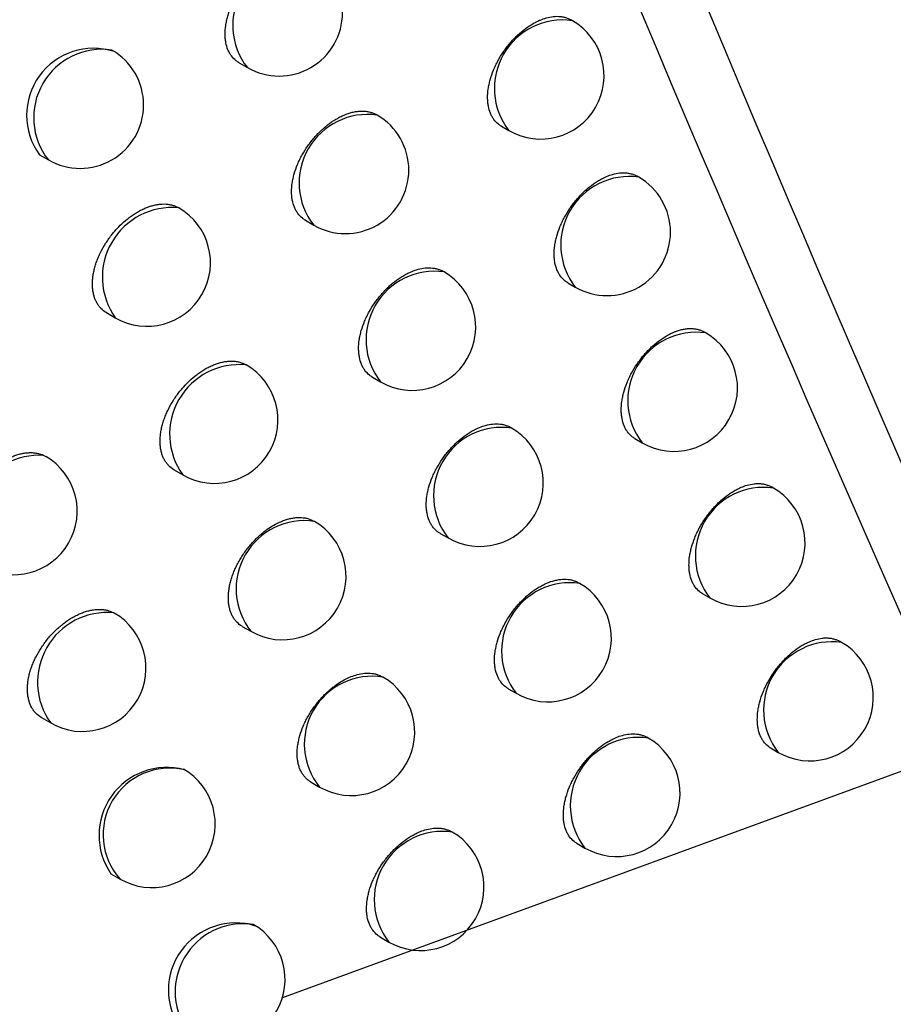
# Model space of a CAD drawing. Header units: millimetres. Extents: x -0.41 to 0.79, y -0.23 to 0.59.
# Tile 67 of 83: x 0.62605 to 0.63293, y 0.26877 to 0.27653. Entities that reach past the tile are written whole.
import ezdxf

# ---------------------------------------------------------------- set-up
doc = ezdxf.new("R2010")
doc.units = ezdxf.units.MM

msp = doc.modelspace()

# ---------------------------------------------------------------- linework, layer by layer
at = {"color": 7, "linetype": 'Continuous', "lineweight": 25}
for p, q in [((0.6304051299, 0.2765199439), (0.6303924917, 0.2765272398)), ((0.6277782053, 0.2761883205), (0.6278436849, 0.2761505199)), ((0.628866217, 0.2757755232), (0.6288586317, 0.2757799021)), ((0.6298457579, 0.2756881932), (0.6299051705, 0.275653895)), ((0.6262051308, 0.2754636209), (0.6262757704, 0.2754228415)), ((0.6309282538, 0.2752868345), (0.630914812, 0.2752945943)), ((0.6283016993, 0.2749467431), (0.6283662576, 0.2749094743)), ((0.6293934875, 0.27454002), (0.6293850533, 0.2745448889)), ((0.630369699, 0.2744546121), (0.6304282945, 0.2744207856)), ((0.6267334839, 0.2742192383), (0.6268031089, 0.2741790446)), ((0.6314561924, 0.2740592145), (0.6314419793, 0.2740674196)), ((0.6288298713, 0.2737107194), (0.6288935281, 0.2736739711)), ((0.6299254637, 0.2733100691), (0.6299161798, 0.2733154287)), ((0.630898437, 0.2732265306), (0.630956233, 0.2731931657)), ((0.6262400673, 0.2730941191), (0.6262545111, 0.2730860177)), ((0.6272663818, 0.2729804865), (0.627335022, 0.2729408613)), ((0.6319889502, 0.2728370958), (0.6319739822, 0.2728457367)), ((0.6283714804, 0.2725743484), (0.6283669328, 0.2725769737)), ((0.6293627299, 0.2724802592), (0.6294255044, 0.2724440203)), ((0.6304621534, 0.2720856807), (0.6304520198, 0.2720915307)), ((0.631431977, 0.2720039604), (0.6314889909, 0.271971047)), ((0.6278038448, 0.2717473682), (0.6278715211, 0.2717082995)), ((0.6325265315, 0.2716204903), (0.6325108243, 0.2716295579)), ((0.6289125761, 0.2713474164), (0.628907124, 0.2713505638)), ((0.6299002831, 0.2712553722), (0.629962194, 0.2712196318)), ((0.6262216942, 0.2710279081), (0.6262942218, 0.2709860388)), ((0.6310035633, 0.2708668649), (0.6309926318, 0.2708731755)), ((0.6319703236, 0.270786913), (0.6320265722, 0.2707544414)), ((0.6283458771, 0.2705198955), (0.6284126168, 0.2704813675)), ((0.6294582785, 0.2701261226), (0.6294520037, 0.270129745)), ((0.6304425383, 0.2700360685), (0.6305036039, 0.2700008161)), ((0.6267686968, 0.2697975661), (0.6268402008, 0.2697562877)), ((0.6288925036, 0.2692980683), (0.6289583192, 0.2692600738))]:
    msp.add_line(p, q, dxfattribs=at)
at = {"color": 9, "linetype": 'Continuous', "lineweight": 25}
msp.add_line((0.6281152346, 0.2688196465), (0.6334674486, 0.2707798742), dxfattribs=at)
for centre, radius, start, end in [((0.6282678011, 0.2764830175), 0.0005389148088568, 81.9097269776, 218.0956495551), ((0.6303292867, 0.2759863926), 0.0005389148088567, 81.9097269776, 218.0956495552), ((0.6266977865, 0.2757565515), 0.0005380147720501, 81.6701326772, 218.3352438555), ((0.6287903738, 0.2752419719), 0.0005389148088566, 81.9097269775, 218.0956495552), ((0.6308524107, 0.2747532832), 0.0005389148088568, 81.9097269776, 218.0956495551), ((0.6272500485, 0.2744983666), 0.0005492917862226, 84.4609640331, 215.5444124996), ((0.6293176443, 0.2740064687), 0.0005389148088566, 81.9097269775, 218.0956495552), ((0.6313803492, 0.2735256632), 0.0005389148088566, 81.9097269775, 218.0956495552), ((0.6277792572, 0.2732617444), 0.0005480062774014, 84.1637754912, 215.8416010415), ((0.6298496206, 0.2727765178), 0.0005389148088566, 81.9097269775, 218.0956495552), ((0.6262040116, 0.2725418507), 0.0005534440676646, 86.2646516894, 215.3692248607), ((0.6319131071, 0.2723035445), 0.0005389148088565, 81.9097269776, 218.0956495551), ((0.6282926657, 0.2720425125), 0.000537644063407, 81.5704764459, 218.4349000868), ((0.6303863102, 0.2715521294), 0.0005389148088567, 81.9097269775, 218.0956495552), ((0.6267389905, 0.2713074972), 0.0005487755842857, 84.544295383, 215.8576810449), ((0.6324506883, 0.271086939), 0.0005389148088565, 81.9097269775, 218.0956495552), ((0.6288274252, 0.2708192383), 0.0005349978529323, 80.84177786, 219.1635986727), ((0.6309277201, 0.2703333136), 0.0005389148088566, 81.9097269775, 218.0956495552), ((0.6272319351, 0.2701057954), 0.0005249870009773, 77.299791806, 221.7395366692), ((0.6293824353, 0.2695925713), 0.0005389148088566, 81.9097269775, 218.0956495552), ((0.6278120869, 0.2688662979), 0.0005377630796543, 81.6025338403, 218.4028426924)]:
    msp.add_arc(centre, radius, start, end, dxfattribs=at)
at = {"color": 7, "linetype": 'Continuous', "lineweight": 25}
for centre, radius, start, end in [((0.6280936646, 0.2765835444), 0.0005000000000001, 240.0026882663, 60.0026882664), ((0.6301551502, 0.2760869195), 0.0005000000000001, 240.0026882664, 60.0026882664), ((0.6266320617, 0.2757745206), 0.0005279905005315, 72.2396085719, 216.0554234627), ((0.6265257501, 0.275855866), 0.0005000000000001, 240.0026882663, 60.0026882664), ((0.6286162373, 0.2753424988), 0.0005, 240.0026882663, 60.0026882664), ((0.6306782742, 0.27485381), 0.0005000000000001, 240.0026882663, 60.0026882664), ((0.6270530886, 0.2746120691), 0.0005, 240.0026882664, 60.0026882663), ((0.6291435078, 0.2741069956), 0.0005, 240.0026882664, 60.0026882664), ((0.6312062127, 0.2736261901), 0.0005, 240.0026882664, 60.0026882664), ((0.6275850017, 0.2733738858), 0.0005, 240.0026882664, 60.0026882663), ((0.6296754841, 0.2728770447), 0.0005, 240.0026882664, 60.0026882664), ((0.6260026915, 0.2726545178), 0.0005, 240.0026882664, 59.7248708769), ((0.6317389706, 0.2724040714), 0.0004999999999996, 240.0026882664, 60.0026882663), ((0.6281215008, 0.272141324), 0.0005000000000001, 240.0026882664, 60.0026882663), ((0.6302121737, 0.2716526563), 0.0005000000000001, 240.0026882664, 60.0026882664), ((0.6265442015, 0.2714190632), 0.0005000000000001, 240.0026882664, 59.8893158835), ((0.6322765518, 0.2711874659), 0.0005, 240.0026882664, 60.0026882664), ((0.6286625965, 0.2709143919), 0.0005, 240.0026882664, 60.0026882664), ((0.6307535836, 0.2704338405), 0.0005, 240.0026882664, 60.0026882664), ((0.6272095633, 0.2701009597), 0.0005350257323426, 75.075907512, 214.5268591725), ((0.6270901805, 0.2701893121), 0.0005000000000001, 240.0026882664, 60.0026882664), ((0.6292082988, 0.2696930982), 0.0005, 240.0026882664, 60.0026882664), ((0.6277507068, 0.2688810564), 0.000529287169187, 72.6287847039, 215.5807857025), ((0.6276406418, 0.2689652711), 0.0005, 240.0026882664, 60.0026882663)]:
    msp.add_arc(centre, radius, start, end, dxfattribs=at)
for points in [[(0.6261324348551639, 0.2888561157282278), (0.6284070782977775, 0.2826439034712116), (0.630849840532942, 0.2766194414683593), (0.6334674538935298, 0.2707798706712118)], [(0.6347913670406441, 0.2690060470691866), (0.6321217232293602, 0.2748708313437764), (0.6296277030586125, 0.2809309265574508), (0.6273056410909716, 0.2871836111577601)]]:
    msp.add_open_spline(points, degree=3, dxfattribs=at)
for points, knots in [([(0.6277782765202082, 0.276188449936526), (0.6277775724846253, 0.2761888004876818), (0.6277690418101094, 0.276193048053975), (0.6277473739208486, 0.2762092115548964), (0.627722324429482, 0.2762343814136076), (0.6277026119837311, 0.276265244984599), (0.6276862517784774, 0.27629913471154), (0.6276750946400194, 0.2763375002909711), (0.6276694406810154, 0.2763793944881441), (0.6276674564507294, 0.2764233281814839), (0.6276709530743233, 0.276469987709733), (0.6276798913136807, 0.2765182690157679), (0.6276923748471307, 0.2765673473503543), (0.6277100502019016, 0.2766171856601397), (0.6277325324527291, 0.2766665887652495), (0.6277580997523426, 0.2767154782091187), (0.6277880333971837, 0.2767630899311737), (0.6278216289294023, 0.2768082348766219), (0.6278485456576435, 0.2768407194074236), (0.6278768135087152, 0.2768714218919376), (0.6279066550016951, 0.2769005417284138), (0.6279477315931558, 0.2769363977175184), (0.6279906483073, 0.276967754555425), (0.6280343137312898, 0.2769938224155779), (0.6280646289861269, 0.2770092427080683), (0.6281002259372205, 0.2770246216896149), (0.6281437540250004, 0.2770391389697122), (0.628199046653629, 0.277049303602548), (0.6282462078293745, 0.2770489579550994), (0.6282831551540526, 0.277042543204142), (0.6283089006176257, 0.277033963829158), (0.628327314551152, 0.2770270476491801), (0.6283354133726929, 0.2770208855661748), (0.6283366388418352, 0.2770199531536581)], [0, 0, 0, 0, 0.0023842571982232, 0.0288896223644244, 0.0824431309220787, 0.1097983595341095, 0.1361681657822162, 0.18944607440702, 0.2166577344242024, 0.2429512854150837, 0.2960720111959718, 0.323198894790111, 0.3495121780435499, 0.4026697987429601, 0.4298115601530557, 0.4562302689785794, 0.5095994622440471, 0.5368476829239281, 0.5634067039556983, 0.5901505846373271, 0.6171071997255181, 0.6445019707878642, 0.6979313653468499, 0.7250500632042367, 0.7525631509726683, 0.7725394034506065, 0.8128691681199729, 0.86076509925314, 0.9141455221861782, 0.9412435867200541, 0.9687405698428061, 0.9952699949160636, 1, 1, 1, 1]), ([(0.6298458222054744, 0.2756883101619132), (0.6298452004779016, 0.2756886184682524), (0.6298368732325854, 0.2756927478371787), (0.629815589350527, 0.2757086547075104), (0.6297908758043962, 0.2757335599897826), (0.6297713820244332, 0.2757642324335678), (0.6297551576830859, 0.2757979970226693), (0.629744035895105, 0.2758363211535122), (0.6297383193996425, 0.2758782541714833), (0.6297362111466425, 0.2759222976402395), (0.6297395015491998, 0.2759691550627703), (0.6297481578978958, 0.2760177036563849), (0.6297603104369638, 0.2760670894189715), (0.6297775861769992, 0.2761172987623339), (0.6297996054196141, 0.2761671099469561), (0.6298246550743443, 0.2762164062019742), (0.6298540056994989, 0.2762644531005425), (0.6298869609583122, 0.2763100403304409), (0.6299133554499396, 0.2763428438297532), (0.62994106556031, 0.2763738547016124), (0.6299703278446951, 0.276403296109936), (0.6300105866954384, 0.2764395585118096), (0.6300526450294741, 0.276471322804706), (0.6300954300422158, 0.2764977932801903), (0.6301251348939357, 0.2765134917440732), (0.6301600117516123, 0.2765291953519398), (0.6302026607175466, 0.276544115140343), (0.6302568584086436, 0.2765547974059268), (0.6303031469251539, 0.2765549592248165), (0.630339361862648, 0.2765488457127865), (0.6303648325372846, 0.2765407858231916), (0.6303825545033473, 0.2765333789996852), (0.6303910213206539, 0.2765278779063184), (0.6303923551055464, 0.2765270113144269)], [0, 0, 0, 0, 0.0021385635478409, 0.0286433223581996, 0.0821939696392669, 0.1095454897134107, 0.1359621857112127, 0.1893338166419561, 0.2165921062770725, 0.2429589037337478, 0.2962276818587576, 0.3234304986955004, 0.3498102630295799, 0.4031032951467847, 0.4303159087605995, 0.4567644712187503, 0.5101956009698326, 0.5374777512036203, 0.5640167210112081, 0.5907408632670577, 0.6176782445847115, 0.6450549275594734, 0.6983627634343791, 0.7254201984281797, 0.7528715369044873, 0.7727925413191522, 0.8130104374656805, 0.8607723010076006, 0.9140438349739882, 0.9410854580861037, 0.9685237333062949, 0.9950415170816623, 1, 1, 1, 1]), ([(0.6283017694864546, 0.2749468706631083), (0.6283010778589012, 0.2749472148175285), (0.6282925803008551, 0.274951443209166), (0.6282709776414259, 0.2749675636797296), (0.628245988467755, 0.2749926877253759), (0.6282263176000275, 0.2750235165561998), (0.6282099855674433, 0.2750573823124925), (0.6281988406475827, 0.2750957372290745), (0.6281931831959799, 0.2751376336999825), (0.6281911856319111, 0.2751815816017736), (0.6281946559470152, 0.2752282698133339), (0.62820355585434, 0.2752765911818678), (0.6282159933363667, 0.2753257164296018), (0.6282336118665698, 0.2753756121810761), (0.6282560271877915, 0.2754250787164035), (0.628281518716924, 0.2754740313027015), (0.6283113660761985, 0.2755217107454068), (0.6283448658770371, 0.2755669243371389), (0.6283717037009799, 0.2755994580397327), (0.6283998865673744, 0.2756302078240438), (0.628429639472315, 0.2756593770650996), (0.6284705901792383, 0.2756952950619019), (0.6285133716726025, 0.2757267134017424), (0.6285569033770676, 0.2757528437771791), (0.6286006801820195, 0.2757752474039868), (0.6286444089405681, 0.2757918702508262), (0.6286870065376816, 0.2758023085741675), (0.628728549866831, 0.2758085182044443), (0.6287681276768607, 0.2758082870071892), (0.6288049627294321, 0.2758019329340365), (0.6288306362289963, 0.2757933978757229), (0.6288490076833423, 0.2757865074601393), (0.6288570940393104, 0.2757803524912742), (0.6288583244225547, 0.2757794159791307)], [0, 0, 0, 0, 0.0023483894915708, 0.028853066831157, 0.0824048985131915, 0.1097588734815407, 0.1361363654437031, 0.18942961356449, 0.2166488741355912, 0.2429550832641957, 0.296101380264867, 0.3232413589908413, 0.3495665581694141, 0.4027484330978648, 0.4299028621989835, 0.456327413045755, 0.5097086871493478, 0.5369634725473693, 0.5635197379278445, 0.5902609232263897, 0.6172149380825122, 0.644607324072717, 0.6980168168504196, 0.7251254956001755, 0.7526284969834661, 0.8060964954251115, 0.8332371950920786, 0.8607754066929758, 0.9141370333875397, 0.9412253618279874, 0.9687122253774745, 0.9952393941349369, 1, 1, 1, 1]), ([(0.6303697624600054, 0.2744547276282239), (0.630369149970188, 0.2744550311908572), (0.6303608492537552, 0.2744591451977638), (0.630339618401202, 0.274475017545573), (0.6303149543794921, 0.2744998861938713), (0.6302954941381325, 0.2745305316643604), (0.630279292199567, 0.2745642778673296), (0.6302681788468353, 0.2746025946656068), (0.630262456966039, 0.2746445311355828), (0.6302603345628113, 0.2746885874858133), (0.6302635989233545, 0.2747354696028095), (0.630272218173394, 0.2747840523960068), (0.6302843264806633, 0.27483347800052), (0.6303015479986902, 0.27488373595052), (0.6303235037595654, 0.2749336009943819), (0.6303484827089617, 0.2749829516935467), (0.6303777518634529, 0.2750310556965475), (0.6304106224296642, 0.275076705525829), (0.6304457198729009, 0.2751205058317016), (0.6304838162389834, 0.2751610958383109), (0.6305339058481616, 0.2752064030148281), (0.6305758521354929, 0.2752382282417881), (0.6306185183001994, 0.2752647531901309), (0.630648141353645, 0.2752804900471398), (0.6306829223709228, 0.275296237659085), (0.6307254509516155, 0.2753112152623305), (0.6307692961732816, 0.2753199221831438), (0.6308062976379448, 0.2753221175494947), (0.6308345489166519, 0.2753206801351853), (0.6308618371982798, 0.275316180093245), (0.6308870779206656, 0.2753079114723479), (0.6309052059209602, 0.2753011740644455), (0.6309132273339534, 0.2752950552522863), (0.6309144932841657, 0.2752940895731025)], [0, 0, 0, 0, 0.0021115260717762, 0.028616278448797, 0.0821667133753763, 0.1095178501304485, 0.1359403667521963, 0.1893236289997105, 0.2165877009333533, 0.2429636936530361, 0.2962510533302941, 0.3234633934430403, 0.3498516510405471, 0.4031619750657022, 0.4303836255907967, 0.4568362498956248, 0.5102757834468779, 0.5375625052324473, 0.5640994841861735, 0.6177099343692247, 0.6450848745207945, 0.698379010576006, 0.7254295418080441, 0.7528739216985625, 0.772788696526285, 0.8129939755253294, 0.8607407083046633, 0.8873005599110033, 0.9140468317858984, 0.9410822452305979, 0.9685140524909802, 0.9950308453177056, 1, 1, 1, 1]), ([(0.6267336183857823, 0.2742194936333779), (0.6267328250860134, 0.2742198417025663), (0.626715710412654, 0.2742273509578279), (0.6266955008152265, 0.2742464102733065), (0.6266719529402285, 0.2742734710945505), (0.6266570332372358, 0.2742968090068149), (0.6266446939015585, 0.2743222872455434), (0.6266350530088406, 0.2743497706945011), (0.6266280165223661, 0.2743795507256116), (0.6266237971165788, 0.2744110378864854), (0.6266223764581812, 0.2744439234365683), (0.6266236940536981, 0.274477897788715), (0.6266277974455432, 0.2745133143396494), (0.6266346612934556, 0.2745494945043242), (0.6266441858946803, 0.2745861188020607), (0.6266562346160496, 0.2746228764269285), (0.6266709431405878, 0.2746600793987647), (0.6266937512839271, 0.2747092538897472), (0.6267212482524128, 0.2747576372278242), (0.6267527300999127, 0.2748040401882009), (0.6267762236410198, 0.274835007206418), (0.6268055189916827, 0.2748701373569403), (0.6268439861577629, 0.2749110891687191), (0.6268877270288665, 0.27495008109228), (0.6269277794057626, 0.2749805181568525), (0.6269604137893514, 0.2750024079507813), (0.62699384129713, 0.2750218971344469), (0.6270273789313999, 0.2750385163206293), (0.6270606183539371, 0.2750521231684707), (0.6270934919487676, 0.275062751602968), (0.6271262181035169, 0.2750703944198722), (0.6271685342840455, 0.2750762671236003), (0.6272087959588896, 0.2750757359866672), (0.6272461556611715, 0.2750689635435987), (0.6272695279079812, 0.2750613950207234), (0.6272877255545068, 0.2750539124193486), (0.6272963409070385, 0.2750483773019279), (0.6273000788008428, 0.2750459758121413)], [0, 0, 0, 0, 0.002580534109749, 0.0556725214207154, 0.0826260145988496, 0.1099782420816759, 0.1362807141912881, 0.1627683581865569, 0.1895431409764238, 0.2167114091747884, 0.2429170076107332, 0.2693058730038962, 0.295978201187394, 0.3230384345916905, 0.3492692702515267, 0.3756823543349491, 0.4023767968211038, 0.4294559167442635, 0.482323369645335, 0.5091529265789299, 0.5363677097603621, 0.5562461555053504, 0.5963741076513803, 0.6440176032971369, 0.6706098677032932, 0.6973861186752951, 0.7247426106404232, 0.7522996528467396, 0.7789339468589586, 0.8057536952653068, 0.8331595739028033, 0.8607685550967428, 0.9142286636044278, 0.9413681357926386, 0.9689083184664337, 0.9865104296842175, 1, 1, 1, 1]), ([(0.6288299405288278, 0.2737108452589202), (0.6288292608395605, 0.2737111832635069), (0.6288207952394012, 0.273715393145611), (0.628799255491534, 0.2737314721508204), (0.6287743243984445, 0.273756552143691), (0.6287546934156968, 0.2737873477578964), (0.6287383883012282, 0.273821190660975), (0.6287272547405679, 0.2738595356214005), (0.6287215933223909, 0.2739014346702), (0.6287195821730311, 0.2739453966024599), (0.6287230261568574, 0.2739921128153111), (0.6287318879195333, 0.2740404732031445), (0.6287442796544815, 0.2740896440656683), (0.6287618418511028, 0.2741395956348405), (0.6287841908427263, 0.27418912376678), (0.6288096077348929, 0.2742381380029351), (0.6288393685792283, 0.2742858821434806), (0.6288727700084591, 0.2743311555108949), (0.6289084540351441, 0.2743746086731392), (0.6289471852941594, 0.2744148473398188), (0.6289981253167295, 0.2744597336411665), (0.6290407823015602, 0.2744912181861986), (0.6290841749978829, 0.2745174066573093), (0.6291143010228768, 0.2745329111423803), (0.629149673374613, 0.2745483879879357), (0.6291929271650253, 0.2745630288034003), (0.629247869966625, 0.2745733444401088), (0.6292947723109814, 0.274573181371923), (0.6293314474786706, 0.2745668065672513), (0.6293572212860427, 0.2745585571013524), (0.6293751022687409, 0.274551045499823), (0.6293836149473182, 0.2745455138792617), (0.6293849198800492, 0.2745446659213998)], [0, 0, 0, 0, 0.0023138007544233, 0.0288186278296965, 0.0823704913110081, 0.1097241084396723, 0.1361096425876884, 0.1894189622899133, 0.2166462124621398, 0.2429651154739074, 0.2961370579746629, 0.323290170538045, 0.3496273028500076, 0.4028334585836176, 0.430000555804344, 0.4564312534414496, 0.5098252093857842, 0.5370868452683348, 0.5636173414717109, 0.6172853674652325, 0.6446761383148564, 0.6980681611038, 0.7251680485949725, 0.7526622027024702, 0.7726208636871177, 0.8129150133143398, 0.8607682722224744, 0.9141137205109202, 0.9411936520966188, 0.9686717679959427, 0.9951976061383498, 1, 1, 1, 1]), ([(0.6308984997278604, 0.2732266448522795), (0.6308978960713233, 0.2732269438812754), (0.6308896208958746, 0.2732310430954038), (0.6308684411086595, 0.2732468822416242), (0.630843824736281, 0.273271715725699), (0.6308243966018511, 0.2733023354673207), (0.6308082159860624, 0.2733360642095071), (0.6307971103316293, 0.2733743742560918), (0.6307913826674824, 0.2734163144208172), (0.6307892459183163, 0.2734603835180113), (0.6307924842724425, 0.273507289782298), (0.6308010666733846, 0.2735559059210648), (0.6308131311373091, 0.2736053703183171), (0.6308302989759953, 0.2736556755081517), (0.6308521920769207, 0.2737055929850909), (0.6308771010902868, 0.2737549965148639), (0.6309062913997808, 0.2738031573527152), (0.6309390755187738, 0.273848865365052), (0.6309740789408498, 0.2738927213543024), (0.6310120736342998, 0.2739333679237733), (0.6310620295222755, 0.2739787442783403), (0.6311038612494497, 0.2740106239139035), (0.6311464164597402, 0.2740372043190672), (0.6311892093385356, 0.2740600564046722), (0.6312319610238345, 0.2740771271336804), (0.6312736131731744, 0.2740880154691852), (0.6313041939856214, 0.2740930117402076), (0.6313336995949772, 0.2740948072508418), (0.6313618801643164, 0.2740934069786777), (0.6313891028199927, 0.2740889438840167), (0.6314142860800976, 0.2740807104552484), (0.6314323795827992, 0.2740739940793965), (0.6314403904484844, 0.2740678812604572), (0.6314416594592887, 0.2740669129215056)], [0, 0, 0, 0, 0.0020855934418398, 0.0285901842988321, 0.0821401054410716, 0.1094907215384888, 0.1359185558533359, 0.1893124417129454, 0.2165817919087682, 0.2429662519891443, 0.2962707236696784, 0.3234918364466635, 0.3498878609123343, 0.4032140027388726, 0.4304439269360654, 0.4569001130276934, 0.5103470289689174, 0.5376377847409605, 0.5641726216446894, 0.6177789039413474, 0.6451519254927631, 0.6984326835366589, 0.7254764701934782, 0.7529140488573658, 0.8062261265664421, 0.8332871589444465, 0.8607438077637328, 0.8872978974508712, 0.9140383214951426, 0.9410677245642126, 0.9684932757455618, 0.995008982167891, 1, 1, 1, 1]), ([(0.6272665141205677, 0.2729807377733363), (0.6272657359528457, 0.2729810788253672), (0.6272486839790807, 0.2729885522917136), (0.6272285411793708, 0.2730075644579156), (0.6272050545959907, 0.2730345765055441), (0.6271901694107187, 0.273057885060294), (0.6271778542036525, 0.2730833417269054), (0.6271682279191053, 0.2731108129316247), (0.6271611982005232, 0.2731405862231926), (0.6271569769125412, 0.2731720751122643), (0.6271555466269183, 0.2732049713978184), (0.6271568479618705, 0.2732389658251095), (0.627160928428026, 0.27327440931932), (0.6271677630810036, 0.2733106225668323), (0.6271772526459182, 0.2733472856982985), (0.6271892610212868, 0.2733840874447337), (0.6272039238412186, 0.2734213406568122), (0.6272266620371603, 0.2734705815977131), (0.6272540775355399, 0.2735190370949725), (0.627285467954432, 0.2735655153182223), (0.6273088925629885, 0.2735965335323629), (0.62733809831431, 0.2736317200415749), (0.6273764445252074, 0.2736727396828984), (0.6274200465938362, 0.2737118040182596), (0.6274599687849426, 0.2737423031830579), (0.6274924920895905, 0.2737642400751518), (0.6275258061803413, 0.2737837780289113), (0.6275592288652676, 0.2738004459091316), (0.627592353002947, 0.2738141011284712), (0.6276251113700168, 0.2738247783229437), (0.6276577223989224, 0.2738324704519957), (0.6276998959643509, 0.2738384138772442), (0.6277400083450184, 0.2738379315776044), (0.6277772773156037, 0.2738312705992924), (0.627802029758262, 0.2738231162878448), (0.6278203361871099, 0.2738158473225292), (0.6278286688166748, 0.2738099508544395), (0.6278310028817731, 0.2738082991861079)], [0, 0, 0, 0, 0.0025386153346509, 0.0556286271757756, 0.0825808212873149, 0.1099313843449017, 0.1362431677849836, 0.1627401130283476, 0.1895241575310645, 0.216701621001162, 0.2429226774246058, 0.2693271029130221, 0.2960151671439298, 0.323091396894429, 0.3493369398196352, 0.3757648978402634, 0.4024745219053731, 0.4295692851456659, 0.4824517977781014, 0.5092892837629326, 0.536512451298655, 0.5563886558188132, 0.5965122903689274, 0.6441512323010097, 0.6707316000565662, 0.6974959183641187, 0.724840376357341, 0.752385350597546, 0.7790044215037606, 0.8058088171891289, 0.8331988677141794, 0.8607918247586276, 0.9142283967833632, 0.9413556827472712, 0.9688832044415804, 0.991283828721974, 1, 1, 1, 1]), ([(0.6293627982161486, 0.2724803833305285), (0.6293621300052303, 0.2724807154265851), (0.6293536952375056, 0.2724849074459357), (0.6293322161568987, 0.2725009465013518), (0.629307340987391, 0.27252598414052), (0.6292877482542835, 0.2725567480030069), (0.6292714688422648, 0.2725905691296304), (0.6292603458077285, 0.2726289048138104), (0.6292546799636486, 0.272670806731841), (0.629252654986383, 0.2727147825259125), (0.6292560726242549, 0.2727615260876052), (0.6292648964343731, 0.2728099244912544), (0.6292772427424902, 0.2728591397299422), (0.6292947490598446, 0.2729091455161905), (0.629317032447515, 0.2729587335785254), (0.6293423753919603, 0.2730078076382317), (0.6293720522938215, 0.2730556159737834), (0.6294053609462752, 0.2731009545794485), (0.62944094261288, 0.2731444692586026), (0.6294795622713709, 0.2731847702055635), (0.6295303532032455, 0.2732297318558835), (0.6295728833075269, 0.2732612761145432), (0.6296161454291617, 0.2732875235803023), (0.6296461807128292, 0.2733030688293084), (0.6296814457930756, 0.2733185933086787), (0.6297245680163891, 0.2733332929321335), (0.6297793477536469, 0.2733436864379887), (0.6298261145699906, 0.2733435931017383), (0.6298626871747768, 0.2733372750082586), (0.6298883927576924, 0.2733290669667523), (0.6299062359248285, 0.2733215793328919), (0.629914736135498, 0.2733160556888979), (0.6299160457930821, 0.2733152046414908)], [0, 0, 0, 0, 0.0022803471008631, 0.0287846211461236, 0.0823351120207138, 0.1096876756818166, 0.1360801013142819, 0.1894031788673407, 0.2166372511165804, 0.2429674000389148, 0.2961620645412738, 0.3233268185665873, 0.3496744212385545, 0.4029018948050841, 0.4300801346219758, 0.4565157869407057, 0.5099200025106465, 0.5371872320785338, 0.5637149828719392, 0.6173777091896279, 0.6447660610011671, 0.698139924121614, 0.7252306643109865, 0.7527156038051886, 0.7726658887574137, 0.8129430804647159, 0.8607760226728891, 0.9141047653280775, 0.9411760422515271, 0.9686451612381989, 0.9951690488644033, 1, 1, 1, 1]), ([(0.6256792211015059, 0.2722641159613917), (0.6256783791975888, 0.272264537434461), (0.6256695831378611, 0.2722689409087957), (0.6256546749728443, 0.2722801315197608), (0.6256346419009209, 0.2722978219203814), (0.6256169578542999, 0.2723187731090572), (0.6255968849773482, 0.2723497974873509), (0.625582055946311, 0.2723855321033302), (0.6255727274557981, 0.2724250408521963), (0.6255685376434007, 0.2724565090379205), (0.625567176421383, 0.2724893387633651), (0.6255685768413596, 0.2725232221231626), (0.6255727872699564, 0.2725585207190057), (0.6255797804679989, 0.2725945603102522), (0.6255894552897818, 0.2726310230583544), (0.6256016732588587, 0.2726676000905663), (0.6256165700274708, 0.2727045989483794), (0.6256396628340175, 0.2727535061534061), (0.6256674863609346, 0.2728016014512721), (0.6256993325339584, 0.272847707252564), (0.6257252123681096, 0.2728812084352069), (0.6257527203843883, 0.2729131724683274), (0.6257817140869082, 0.2729434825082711), (0.6258123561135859, 0.2729722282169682), (0.6258440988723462, 0.2729988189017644), (0.6258765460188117, 0.2730229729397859), (0.6259096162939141, 0.2730446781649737), (0.6259434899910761, 0.2730639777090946), (0.6259774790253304, 0.2730804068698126), (0.6260111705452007, 0.2730938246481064), (0.6260444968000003, 0.2731042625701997), (0.6260776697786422, 0.2731117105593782), (0.6261099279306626, 0.2731159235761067), (0.6261408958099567, 0.2731169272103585), (0.6261705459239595, 0.2731148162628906), (0.6261990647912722, 0.2731094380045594), (0.6262221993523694, 0.2731021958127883), (0.6262353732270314, 0.2730962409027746), (0.6262400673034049, 0.2730941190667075)], [0, 0, 0, 0, 0.0028362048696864, 0.0296321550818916, 0.0566164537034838, 0.0841971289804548, 0.1119848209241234, 0.1654797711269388, 0.1926365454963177, 0.2201931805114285, 0.2467485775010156, 0.2734896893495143, 0.3005179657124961, 0.3279391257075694, 0.3545253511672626, 0.3812960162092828, 0.4083512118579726, 0.4357952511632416, 0.489441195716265, 0.516664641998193, 0.5442775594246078, 0.5711612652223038, 0.5982296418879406, 0.6258787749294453, 0.653727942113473, 0.6807923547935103, 0.7080438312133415, 0.7358852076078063, 0.7639304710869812, 0.7910510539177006, 0.818360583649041, 0.8462675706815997, 0.8743817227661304, 0.9014130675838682, 0.9286338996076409, 0.956454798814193, 0.9844841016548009, 1, 1, 1, 1]), ([(0.631432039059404, 0.2720040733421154), (0.6314314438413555, 0.2720043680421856), (0.6314231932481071, 0.2720084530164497), (0.6314020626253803, 0.2720242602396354), (0.6313774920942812, 0.2720490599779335), (0.6313580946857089, 0.2720796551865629), (0.6313419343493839, 0.2721133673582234), (0.6313308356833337, 0.272151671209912), (0.6313251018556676, 0.2721936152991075), (0.6313229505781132, 0.272237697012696), (0.6313261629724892, 0.2722846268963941), (0.6313347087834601, 0.2723332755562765), (0.6313467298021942, 0.2723827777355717), (0.6313638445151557, 0.272433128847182), (0.6313856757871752, 0.2724830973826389), (0.6314105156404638, 0.2725325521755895), (0.6314396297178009, 0.2725807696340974), (0.631472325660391, 0.2726265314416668), (0.6314985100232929, 0.2726594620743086), (0.6315259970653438, 0.2726905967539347), (0.6315550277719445, 0.2727201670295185), (0.6315949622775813, 0.2727565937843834), (0.6316366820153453, 0.2727885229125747), (0.6316791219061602, 0.272815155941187), (0.6317085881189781, 0.2728309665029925), (0.6317431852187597, 0.2728468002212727), (0.6317854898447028, 0.2728618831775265), (0.6318291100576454, 0.27287070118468), (0.6318659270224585, 0.2728729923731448), (0.6318940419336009, 0.272871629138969), (0.6319212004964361, 0.2728672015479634), (0.631946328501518, 0.2728590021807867), (0.6319643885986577, 0.2728523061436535), (0.6319723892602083, 0.2728461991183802), (0.6319736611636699, 0.2728452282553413)], [0, 0, 0, 0, 0.0020606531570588, 0.0285636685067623, 0.082110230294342, 0.1094588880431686, 0.1358903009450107, 0.1892913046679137, 0.2165641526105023, 0.2429551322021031, 0.296272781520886, 0.3235006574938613, 0.3499025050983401, 0.4032405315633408, 0.4304767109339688, 0.4569347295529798, 0.5103855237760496, 0.5376785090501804, 0.5642098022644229, 0.5909263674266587, 0.6178563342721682, 0.6452259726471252, 0.6984911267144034, 0.7255270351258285, 0.752956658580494, 0.772858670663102, 0.8130381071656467, 0.8607538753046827, 0.8873011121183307, 0.9140345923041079, 0.9410568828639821, 0.9684750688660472, 0.9949883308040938, 1, 1, 1, 1]), ([(0.6278039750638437, 0.271747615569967), (0.6278032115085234, 0.2717479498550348), (0.6277862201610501, 0.2717553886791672), (0.6277661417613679, 0.2717743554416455), (0.6277427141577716, 0.2718013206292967), (0.6277278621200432, 0.2718246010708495), (0.6277155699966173, 0.2718500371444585), (0.6277059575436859, 0.2718774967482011), (0.6276989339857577, 0.2719072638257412), (0.6276947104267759, 0.2719387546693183), (0.6276932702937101, 0.2719716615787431), (0.6276945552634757, 0.2720056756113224), (0.6276986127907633, 0.2720411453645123), (0.6277054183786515, 0.272077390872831), (0.6277148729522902, 0.2721140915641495), (0.6277268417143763, 0.272150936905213), (0.6277414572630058, 0.2721882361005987), (0.6277585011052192, 0.2722253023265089), (0.6277778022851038, 0.2722618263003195), (0.6277991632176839, 0.2722975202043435), (0.6278227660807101, 0.2723326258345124), (0.6278566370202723, 0.2723776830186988), (0.627893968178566, 0.2724199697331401), (0.6279338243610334, 0.2724584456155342), (0.6279623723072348, 0.2724830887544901), (0.6279968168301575, 0.2725099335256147), (0.6280403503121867, 0.2725394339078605), (0.6280873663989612, 0.2725645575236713), (0.6281286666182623, 0.2725816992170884), (0.6281613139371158, 0.2725924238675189), (0.6281938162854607, 0.2726001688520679), (0.6282357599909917, 0.2726061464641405), (0.6282758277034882, 0.2726058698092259), (0.6283127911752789, 0.2725989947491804), (0.6283409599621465, 0.2725908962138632), (0.6283573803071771, 0.2725808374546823), (0.6283660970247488, 0.272575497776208)], [0, 0, 0, 0, 0.0024979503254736, 0.0555867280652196, 0.0825380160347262, 0.1098873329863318, 0.1362082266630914, 0.1627142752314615, 0.1895073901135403, 0.2166938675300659, 0.2429297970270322, 0.2693491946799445, 0.2960524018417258, 0.3231440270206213, 0.3494036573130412, 0.3758458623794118, 0.4025700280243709, 0.4296797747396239, 0.4560596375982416, 0.4826223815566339, 0.5094674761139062, 0.536698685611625, 0.5899161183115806, 0.6169246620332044, 0.644322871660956, 0.664290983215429, 0.7046021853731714, 0.7524700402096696, 0.7790749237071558, 0.8058650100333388, 0.8332403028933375, 0.8608183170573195, 0.9140374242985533, 0.9413497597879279, 0.9688656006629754, 1, 1, 1, 1]), ([(0.6299003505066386, 0.2712554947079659), (0.6298996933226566, 0.2712558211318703), (0.629891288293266, 0.2712599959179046), (0.6298698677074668, 0.2712759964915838), (0.6298450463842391, 0.2713009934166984), (0.6298254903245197, 0.2713317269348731), (0.6298092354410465, 0.2713655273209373), (0.6297981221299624, 0.2714038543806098), (0.6297924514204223, 0.2714457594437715), (0.6297904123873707, 0.2714897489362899), (0.6297938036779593, 0.271536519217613), (0.6298025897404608, 0.2715849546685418), (0.6298148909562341, 0.2716342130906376), (0.6298323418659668, 0.2716842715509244), (0.6298545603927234, 0.2717339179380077), (0.629879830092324, 0.271783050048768), (0.62990942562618, 0.271830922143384), (0.629942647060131, 0.2718763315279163), (0.62996925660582, 0.2719090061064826), (0.6299971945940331, 0.2719398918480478), (0.6300266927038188, 0.2719692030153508), (0.6300672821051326, 0.2720052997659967), (0.6301096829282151, 0.2720368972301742), (0.6301528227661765, 0.2720632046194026), (0.6301962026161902, 0.2720857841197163), (0.6302395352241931, 0.27210258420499), (0.6302817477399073, 0.2721131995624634), (0.6303229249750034, 0.2721195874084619), (0.6303621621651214, 0.2721195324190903), (0.6303986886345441, 0.2721133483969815), (0.6304241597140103, 0.2721049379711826), (0.630442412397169, 0.2720981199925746), (0.6304504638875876, 0.2720919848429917), (0.6304517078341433, 0.2720910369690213)], [0, 0, 0, 0, 0.002248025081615, 0.0287510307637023, 0.0822987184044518, 0.1096495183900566, 0.1360476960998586, 0.189382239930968, 0.2166219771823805, 0.2429619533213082, 0.2961764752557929, 0.3233514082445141, 0.3497080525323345, 0.4029539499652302, 0.4301418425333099, 0.4565812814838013, 0.5099933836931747, 0.5372649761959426, 0.56381303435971, 0.5905461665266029, 0.6174923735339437, 0.6448775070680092, 0.6982324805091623, 0.7253136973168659, 0.7527890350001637, 0.8061896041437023, 0.8332958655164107, 0.8607988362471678, 0.9141102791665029, 0.941172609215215, 0.9686324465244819, 0.9951537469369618, 1, 1, 1, 1]), ([(0.6262217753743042, 0.2710280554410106), (0.62622095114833, 0.2710284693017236), (0.6262042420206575, 0.2710368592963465), (0.626183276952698, 0.2710551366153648), (0.6261597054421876, 0.2710825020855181), (0.6261397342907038, 0.2711135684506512), (0.6261249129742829, 0.2711492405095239), (0.6261155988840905, 0.2711887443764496), (0.6261114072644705, 0.2712202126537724), (0.626110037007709, 0.2712530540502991), (0.6261114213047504, 0.2712869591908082), (0.6261156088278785, 0.2713222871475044), (0.6261225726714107, 0.2713583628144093), (0.6261322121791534, 0.2713948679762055), (0.6261443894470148, 0.2714314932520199), (0.6261592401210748, 0.271468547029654), (0.6261822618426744, 0.2715175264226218), (0.6262100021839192, 0.2715656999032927), (0.6262417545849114, 0.2716118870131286), (0.6262675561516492, 0.2716454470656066), (0.6262949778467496, 0.2716774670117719), (0.6263238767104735, 0.2717078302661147), (0.626354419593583, 0.271736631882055), (0.6263860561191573, 0.2717632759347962), (0.6264183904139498, 0.2717874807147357), (0.6264513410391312, 0.271809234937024), (0.6264850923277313, 0.2718285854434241), (0.6265189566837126, 0.2718450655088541), (0.6265525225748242, 0.2718585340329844), (0.6265857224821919, 0.2718690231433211), (0.6266187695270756, 0.2718765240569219), (0.6266509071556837, 0.2718807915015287), (0.6266817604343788, 0.271881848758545), (0.6267113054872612, 0.2718797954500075), (0.6267397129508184, 0.2718744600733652), (0.6267666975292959, 0.2718660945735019), (0.626783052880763, 0.2718578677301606), (0.6267911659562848, 0.2718537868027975)], [0, 0, 0, 0, 0.0027549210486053, 0.0558491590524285, 0.083101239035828, 0.1105576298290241, 0.1634409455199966, 0.1902869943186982, 0.2175280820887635, 0.2437873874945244, 0.270230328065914, 0.2969572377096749, 0.3240726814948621, 0.3503617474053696, 0.3768332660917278, 0.4035863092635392, 0.4307241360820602, 0.4837534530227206, 0.5106643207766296, 0.5379605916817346, 0.5645227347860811, 0.591267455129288, 0.6185864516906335, 0.6461032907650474, 0.6728332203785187, 0.6997479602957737, 0.7272455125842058, 0.7549445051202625, 0.781725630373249, 0.8086933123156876, 0.8362508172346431, 0.8640128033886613, 0.8907098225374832, 0.917593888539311, 0.9450701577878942, 0.9727520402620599, 1, 1, 1, 1]), ([(0.6319703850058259, 0.2707870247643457), (0.6319697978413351, 0.2707873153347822), (0.6319615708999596, 0.270791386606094), (0.6319404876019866, 0.2708071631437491), (0.6319159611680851, 0.2708319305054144), (0.6318965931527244, 0.2708625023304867), (0.6318804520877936, 0.2708961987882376), (0.6318693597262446, 0.2709344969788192), (0.6318636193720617, 0.2709764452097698), (0.6318614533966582, 0.2710205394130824), (0.6318646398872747, 0.2710674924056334), (0.6318731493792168, 0.2711161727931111), (0.6318851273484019, 0.2711657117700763), (0.6319021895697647, 0.2712161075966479), (0.631923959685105, 0.271266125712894), (0.6319487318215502, 0.2713156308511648), (0.631977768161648, 0.2713639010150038), (0.6320103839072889, 0.2714097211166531), (0.6320452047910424, 0.2714536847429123), (0.6320830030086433, 0.2714944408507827), (0.6321326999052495, 0.2715399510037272), (0.6321743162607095, 0.2715719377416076), (0.6322166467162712, 0.2715986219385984), (0.6322460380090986, 0.2716144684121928), (0.6322805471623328, 0.2716303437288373), (0.6323227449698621, 0.2716454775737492), (0.6323662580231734, 0.271654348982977), (0.6324029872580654, 0.2716566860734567), (0.6324310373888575, 0.2716553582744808), (0.6324581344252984, 0.2716509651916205), (0.6324832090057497, 0.2716427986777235), (0.6325012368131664, 0.2716361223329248), (0.6325092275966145, 0.2716300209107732), (0.6325105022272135, 0.2716290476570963)], [0, 0, 0, 0, 0.0020370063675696, 0.0285411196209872, 0.0820897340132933, 0.1094392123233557, 0.135876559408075, 0.189289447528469, 0.2165682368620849, 0.2429678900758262, 0.2963030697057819, 0.3235399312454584, 0.3499497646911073, 0.4033040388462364, 0.4305486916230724, 0.457010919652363, 0.5104703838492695, 0.5377680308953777, 0.5642984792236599, 0.617896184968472, 0.6452652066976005, 0.698520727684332, 0.7255517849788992, 0.7529765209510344, 0.7728740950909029, 0.8130445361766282, 0.860749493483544, 0.8872928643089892, 0.9140224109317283, 0.941040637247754, 0.9684545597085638, 0.9949681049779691, 1, 1, 1, 1]), ([(0.6283459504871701, 0.2705200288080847), (0.6283452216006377, 0.2705203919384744), (0.6283366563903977, 0.2705246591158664), (0.6283220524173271, 0.2705356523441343), (0.6283023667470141, 0.2705530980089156), (0.6282849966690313, 0.2705737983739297), (0.6282701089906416, 0.2705969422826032), (0.6282578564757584, 0.2706223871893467), (0.6282482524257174, 0.2706498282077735), (0.628241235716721, 0.2706795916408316), (0.6282370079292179, 0.2707110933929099), (0.6282355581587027, 0.2707440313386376), (0.628236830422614, 0.2707780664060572), (0.628240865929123, 0.2708135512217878), (0.6282476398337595, 0.2708498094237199), (0.6282602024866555, 0.270898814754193), (0.6282779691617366, 0.270948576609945), (0.62830055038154, 0.270997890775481), (0.6283197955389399, 0.2710344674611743), (0.6283410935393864, 0.2710702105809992), (0.6283646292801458, 0.2711053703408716), (0.628398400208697, 0.2711504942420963), (0.6284356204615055, 0.2711928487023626), (0.6284753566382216, 0.2712313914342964), (0.6285038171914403, 0.2712560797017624), (0.628538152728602, 0.2712829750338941), (0.6285815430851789, 0.2713125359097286), (0.6286257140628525, 0.2713362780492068), (0.6286697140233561, 0.2713551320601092), (0.6287134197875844, 0.2713695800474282), (0.6287688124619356, 0.2713795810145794), (0.6288162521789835, 0.271379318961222), (0.6288531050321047, 0.2713725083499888), (0.6288812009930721, 0.2713644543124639), (0.6288975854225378, 0.271354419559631), (0.6289062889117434, 0.2713490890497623)], [0, 0, 0, 0, 0.0024624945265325, 0.0289369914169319, 0.0555982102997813, 0.0825493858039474, 0.1098982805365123, 0.136228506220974, 0.1627438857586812, 0.1895463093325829, 0.2167420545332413, 0.2430163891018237, 0.269474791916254, 0.2961451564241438, 0.3232520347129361, 0.3495255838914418, 0.4026736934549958, 0.4297982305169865, 0.4561854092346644, 0.4827556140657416, 0.5096084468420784, 0.5368478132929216, 0.5900611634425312, 0.6170678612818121, 0.6444644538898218, 0.6644250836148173, 0.704721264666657, 0.7525714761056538, 0.7725571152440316, 0.8129059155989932, 0.860824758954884, 0.9140249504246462, 0.9413271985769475, 0.9688327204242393, 1, 1, 1, 1]), ([(0.63044260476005, 0.2700361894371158), (0.6304419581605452, 0.270036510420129), (0.6304335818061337, 0.2700406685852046), (0.630412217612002, 0.2700566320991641), (0.630387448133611, 0.2700815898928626), (0.6303679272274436, 0.270112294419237), (0.6303516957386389, 0.27014607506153), (0.6303405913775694, 0.270184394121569), (0.6303349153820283, 0.2702263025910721), (0.6303328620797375, 0.2702703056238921), (0.6303362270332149, 0.2703171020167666), (0.6303449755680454, 0.2703655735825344), (0.6303572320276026, 0.2704148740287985), (0.6303746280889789, 0.2704649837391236), (0.6303967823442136, 0.2705146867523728), (0.6304219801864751, 0.2705638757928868), (0.6304514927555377, 0.2706118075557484), (0.6304846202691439, 0.2706572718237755), (0.630520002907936, 0.2707009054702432), (0.6305584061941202, 0.2707413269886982), (0.6306089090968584, 0.2707864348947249), (0.6306511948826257, 0.2708180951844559), (0.6306942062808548, 0.2708444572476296), (0.6307240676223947, 0.2708600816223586), (0.6307591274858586, 0.270875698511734), (0.6308019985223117, 0.2708905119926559), (0.6308564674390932, 0.270901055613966), (0.6309029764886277, 0.2709010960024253), (0.6309393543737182, 0.2708948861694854), (0.6309649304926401, 0.2708867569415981), (0.6309827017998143, 0.2708793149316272), (0.6309911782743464, 0.2708738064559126), (0.6309924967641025, 0.2708729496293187)], [0, 0, 0, 0, 0.0022170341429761, 0.0287205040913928, 0.0822689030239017, 0.1096197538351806, 0.1360250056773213, 0.189373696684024, 0.2166204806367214, 0.2429713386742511, 0.2962078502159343, 0.3233940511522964, 0.3497607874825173, 0.4030272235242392, 0.4302258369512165, 0.4566703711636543, 0.5100929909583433, 0.5373702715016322, 0.5638927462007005, 0.6175452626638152, 0.6449289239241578, 0.6982691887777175, 0.7253429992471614, 0.752810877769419, 0.7727458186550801, 0.8129919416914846, 0.8607876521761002, 0.9140860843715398, 0.9411416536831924, 0.9685944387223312, 0.9951149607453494, 1, 1, 1, 1]), ([(0.6288925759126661, 0.2692981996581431), (0.628891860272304, 0.2692985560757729), (0.6288833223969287, 0.2693028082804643), (0.6288616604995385, 0.2693189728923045), (0.6288366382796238, 0.2693441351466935), (0.6288169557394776, 0.2693749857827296), (0.6288006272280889, 0.26940886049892), (0.6287895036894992, 0.2694472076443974), (0.6287838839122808, 0.2694890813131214), (0.6287819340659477, 0.2695329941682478), (0.6287854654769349, 0.2695796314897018), (0.6287944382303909, 0.2696278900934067), (0.6288069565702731, 0.2696769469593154), (0.6288246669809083, 0.2697267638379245), (0.6288471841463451, 0.2697761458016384), (0.6288727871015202, 0.2698250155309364), (0.6289027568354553, 0.2698726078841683), (0.6289363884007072, 0.2699177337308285), (0.6289633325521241, 0.2699502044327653), (0.6289916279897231, 0.2699808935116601), (0.6290214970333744, 0.2700099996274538), (0.6290626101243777, 0.2700458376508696), (0.6291055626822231, 0.2700771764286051), (0.6291492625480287, 0.2701032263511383), (0.6291796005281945, 0.270118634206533), (0.6292152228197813, 0.2701339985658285), (0.6292587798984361, 0.2701484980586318), (0.6293141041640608, 0.2701586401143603), (0.6293612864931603, 0.2701582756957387), (0.629398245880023, 0.2701518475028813), (0.6294239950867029, 0.2701432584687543), (0.629442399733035, 0.2701363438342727), (0.6294504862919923, 0.2701301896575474), (0.6294517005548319, 0.2701292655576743)], [0, 0, 0, 0, 0.0024245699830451, 0.0289260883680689, 0.0824718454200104, 0.1098231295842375, 0.1361887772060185, 0.1894582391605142, 0.2166655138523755, 0.2429564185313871, 0.2960717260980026, 0.3231957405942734, 0.3495085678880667, 0.4026652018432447, 0.4298063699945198, 0.4562265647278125, 0.5095987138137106, 0.5368483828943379, 0.5634102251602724, 0.5901569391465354, 0.6171164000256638, 0.6445140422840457, 0.6979502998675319, 0.7250724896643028, 0.7525891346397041, 0.7725676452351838, 0.8129020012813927, 0.8608034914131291, 0.9141866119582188, 0.9412861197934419, 0.9687846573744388, 0.9953127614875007, 1, 1, 1, 1]), ([(0.6347914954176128, 0.2690058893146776), (0.6345563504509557, 0.2689028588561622), (0.6340859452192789, 0.2686967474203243), (0.6333753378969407, 0.2683993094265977), (0.6326610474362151, 0.2681103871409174), (0.6319429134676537, 0.2678308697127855), (0.63122122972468, 0.2675605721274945), (0.630496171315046, 0.267299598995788), (0.6297679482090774, 0.2670479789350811), (0.6290367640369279, 0.2668057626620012), (0.6283028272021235, 0.2665729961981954), (0.6275663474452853, 0.26634972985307), (0.6268275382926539, 0.2661360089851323), (0.6260866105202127, 0.2659319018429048), (0.6253437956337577, 0.2657373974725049), (0.6245992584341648, 0.2655527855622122), (0.6238534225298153, 0.2653772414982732), (0.6233545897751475, 0.265268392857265), (0.6231053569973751, 0.2652140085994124)], [0, 0, 0, 0, 0.0625763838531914, 0.1251834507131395, 0.187812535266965, 0.2504549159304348, 0.3131018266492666, 0.3757444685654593, 0.4383740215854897, 0.5009816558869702, 0.5635585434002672, 0.6260958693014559, 0.6885848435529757, 0.7510167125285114, 0.8133827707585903, 0.8756743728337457, 0.9378829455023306, 0.9999999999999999, 0.9999999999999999, 0.9999999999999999, 0.9999999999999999])]:
    msp.add_open_spline(points, degree=3, knots=knots, dxfattribs=at)

doc.saveas('drawing.dxf')
